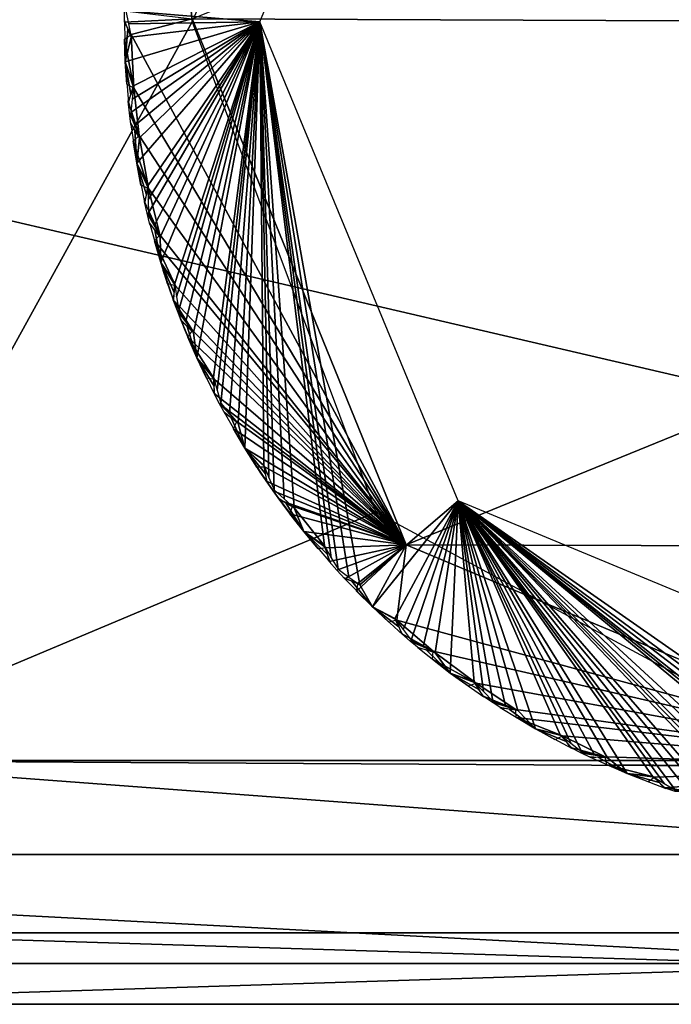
# Model space of a CAD drawing. Header units: inches. Extents: x -5.2 to 5.1, y -2.7 to 6.1.
# Tile 26 of 72: x -0.267 to -0.077, y -0.895 to -0.609. Entities that reach past the tile are written whole.
import ezdxf

# ---------------------------------------------------------------- set-up
doc = ezdxf.new("R2010")
doc.units = ezdxf.units.IN
doc.header["$LTSCALE"] = 52.148148
doc.header["$MEASUREMENT"] = 0
for name, color, linetype in [('148', 7, 'CONTINUOUS'), ('165', 7, 'CONTINUOUS'), ('168', 7, 'CONTINUOUS'), ('241', 7, 'CONTINUOUS'), ('58', 7, 'CONTINUOUS'), ('70', 7, 'CONTINUOUS'), ('71', 7, 'CONTINUOUS'), ('793', 7, 'CONTINUOUS'), ('795', 7, 'CONTINUOUS'), ('870', 7, 'CONTINUOUS'), ('880', 7, 'CONTINUOUS'), ('898', 7, 'CONTINUOUS'), ('899', 7, 'CONTINUOUS'), ('900', 7, 'CONTINUOUS')]:
    doc.layers.add(name, color=color, linetype=linetype)

msp = doc.modelspace()

# ---------------------------------------------------------------- linework, layer by layer
at = {"layer": '148', "linetype": 'Continuous'}
for points in [[(-0.60344, -0.85136, 3.51237), (0.52189, -0.85136, 3.52541), (-0.55007, -0.60176, 3.64518), (-0.60344, -0.85136, 3.51237)], [(0.52189, -0.85136, 3.52541), (0.55007, -0.60176, 3.64518), (-0.55007, -0.60176, 3.64518), (0.52189, -0.85136, 3.52541)]]:
    msp.add_3dface(points, dxfattribs=at)
at = {"layer": '165', "linetype": 'Continuous'}
for points in [[(0.28978, -0.89488, 3.48254), (-0.37448, -0.89488, 3.47445), (-0.33487, -0.89488, -3.31309), (0.28978, -0.89488, 3.48254)], [(0.33487, -0.89488, -3.31309), (0.28978, -0.89488, 3.48254), (-0.33487, -0.89488, -3.31309), (0.33487, -0.89488, -3.31309)]]:
    msp.add_3dface(points, dxfattribs=at)
at = {"layer": '168', "linetype": 'Continuous'}
for points in [[(-0.33487, -0.82402, -3.38396), (-0.02913, -0.82402, -3.38396), (-0.00001, -0.82599, -3.38393), (-0.33487, -0.82402, -3.38396)], [(0.33487, -0.87412, -3.3632), (-0.33487, -0.82402, -3.38396), (-0.00001, -0.82599, -3.38393), (0.33487, -0.87412, -3.3632)], [(-0.33487, -0.82402, -3.38396), (0.33487, -0.87412, -3.3632), (-0.33487, -0.87413, -3.3632), (-0.33487, -0.82402, -3.38396)], [(0.33487, -0.87412, -3.3632), (0.33487, -0.89488, -3.31309), (-0.33487, -0.87413, -3.3632), (0.33487, -0.87412, -3.3632)], [(0.33487, -0.89488, -3.31309), (-0.33487, -0.89488, -3.31309), (-0.33487, -0.87413, -3.3632), (0.33487, -0.89488, -3.31309)]]:
    msp.add_3dface(points, dxfattribs=at)
at = {"layer": '241', "linetype": 'Continuous'}
for points in [[(-0.19685, -0.60945, -3.38396), (-0.1392, -0.47025, -3.38396), (-0.23578, -0.6062, -3.58426), (-0.19685, -0.60945, -3.38396)], [(-0.23503, -0.61004, -3.58029), (-0.19685, -0.60945, -3.38396), (-0.23578, -0.6062, -3.58426), (-0.23503, -0.61004, -3.58029)], [(-0.23622, -0.60903, -3.58643), (-0.23594, -0.62103, -3.58643), (-0.23523, -0.61145, -3.58138), (-0.23622, -0.60903, -3.58643)], [(-0.23594, -0.62103, -3.58643), (-0.19685, -0.60945, -3.38396), (-0.23421, -0.61386, -3.57631), (-0.23594, -0.62103, -3.58643)], [(-0.23352, -0.628, -3.57631), (-0.19685, -0.60945, -3.38396), (-0.23594, -0.62103, -3.58643), (-0.23352, -0.628, -3.57631)], [(-0.23523, -0.61145, -3.58138), (-0.23594, -0.62103, -3.58643), (-0.23421, -0.61386, -3.57631), (-0.23523, -0.61145, -3.58138)], [(-0.23421, -0.61386, -3.57631), (-0.19685, -0.60945, -3.38396), (-0.23503, -0.61004, -3.58029), (-0.23421, -0.61386, -3.57631)], [(-0.23433, -0.63578, -3.58426), (-0.19685, -0.60945, -3.38396), (-0.23396, -0.63189, -3.58029), (-0.23433, -0.63578, -3.58426)], [(-0.2331, -0.63949, -3.58029), (-0.19685, -0.60945, -3.38396), (-0.23433, -0.63578, -3.58426), (-0.2331, -0.63949, -3.58029)], [(-0.23396, -0.63189, -3.58029), (-0.19685, -0.60945, -3.38396), (-0.23352, -0.628, -3.57631), (-0.23396, -0.63189, -3.58029)], [(-0.23181, -0.64318, -3.57631), (-0.19685, -0.60945, -3.38396), (-0.2331, -0.63949, -3.58029), (-0.23181, -0.64318, -3.57631)], [(-0.23263, -0.65051, -3.58643), (-0.19685, -0.60945, -3.38396), (-0.23181, -0.64318, -3.57631), (-0.23263, -0.65051, -3.58643)], [(-0.22935, -0.65713, -3.57631), (-0.19685, -0.60945, -3.38396), (-0.23263, -0.65051, -3.58643), (-0.22935, -0.65713, -3.57631)], [(-0.2293, -0.66103, -3.58029), (-0.19685, -0.60945, -3.38396), (-0.22935, -0.65713, -3.57631), (-0.2293, -0.66103, -3.58029)], [(-0.22918, -0.66494, -3.58426), (-0.19685, -0.60945, -3.38396), (-0.2293, -0.66103, -3.58029), (-0.22918, -0.66494, -3.58426)], [(-0.2275, -0.66847, -3.58029), (-0.19685, -0.60945, -3.38396), (-0.22918, -0.66494, -3.58426), (-0.2275, -0.66847, -3.58029)], [(-0.22576, -0.67197, -3.57631), (-0.19685, -0.60945, -3.38396), (-0.2275, -0.66847, -3.58029), (-0.22576, -0.67197, -3.57631)], [(-0.22565, -0.67935, -3.58643), (-0.19685, -0.60945, -3.38396), (-0.22576, -0.67197, -3.57631), (-0.22565, -0.67935, -3.58643)], [(-0.22157, -0.68549, -3.57631), (-0.19685, -0.60945, -3.38396), (-0.22565, -0.67935, -3.58643), (-0.22157, -0.68549, -3.57631)], [(-0.22102, -0.68936, -3.58029), (-0.19685, -0.60945, -3.38396), (-0.22157, -0.68549, -3.57631), (-0.22102, -0.68936, -3.58029)], [(-0.22042, -0.69323, -3.58426), (-0.19685, -0.60945, -3.38396), (-0.22102, -0.68936, -3.58029), (-0.22042, -0.69323, -3.58426)], [(-0.21831, -0.69652, -3.58029), (-0.19685, -0.60945, -3.38396), (-0.22042, -0.69323, -3.58426), (-0.21831, -0.69652, -3.58029)], [(-0.21614, -0.69977, -3.57631), (-0.19685, -0.60945, -3.38396), (-0.21831, -0.69652, -3.58029), (-0.21614, -0.69977, -3.57631)], [(-0.21511, -0.70707, -3.58643), (-0.19685, -0.60945, -3.38396), (-0.21614, -0.69977, -3.57631), (-0.21511, -0.70707, -3.58643)], [(-0.21029, -0.71266, -3.57631), (-0.19685, -0.60945, -3.38396), (-0.21511, -0.70707, -3.58643), (-0.21029, -0.71266, -3.57631)], [(-0.20927, -0.71643, -3.58029), (-0.19685, -0.60945, -3.38396), (-0.21029, -0.71266, -3.57631), (-0.20927, -0.71643, -3.58029)], [(-0.20818, -0.72019, -3.58426), (-0.19685, -0.60945, -3.38396), (-0.20927, -0.71643, -3.58029), (-0.20818, -0.72019, -3.58426)], [(-0.20567, -0.72319, -3.58029), (-0.19685, -0.60945, -3.38396), (-0.20818, -0.72019, -3.58426), (-0.20567, -0.72319, -3.58029)], [(-0.20312, -0.72615, -3.57631), (-0.19685, -0.60945, -3.38396), (-0.20567, -0.72319, -3.58029), (-0.20312, -0.72615, -3.57631)], [(-0.20117, -0.73326, -3.58643), (-0.19685, -0.60945, -3.38396), (-0.20312, -0.72615, -3.57631), (-0.20117, -0.73326, -3.58643)], [(-0.1957, -0.73821, -3.57631), (-0.19685, -0.60945, -3.38396), (-0.20117, -0.73326, -3.58643), (-0.1957, -0.73821, -3.57631)], [(-0.19421, -0.74182, -3.58029), (-0.19685, -0.60945, -3.38396), (-0.1957, -0.73821, -3.57631), (-0.19421, -0.74182, -3.58029)], [(-0.19266, -0.74541, -3.58426), (-0.19685, -0.60945, -3.38396), (-0.19421, -0.74182, -3.58029), (-0.19266, -0.74541, -3.58426)], [(-0.18979, -0.74807, -3.58029), (-0.19685, -0.60945, -3.38396), (-0.19266, -0.74541, -3.58426), (-0.18979, -0.74807, -3.58029)], [(-0.18689, -0.75068, -3.57631), (-0.19685, -0.60945, -3.38396), (-0.18979, -0.74807, -3.58029), (-0.18689, -0.75068, -3.57631)], [(-0.17801, -0.76172, -3.57631), (-0.19685, -0.60945, -3.38396), (-0.18689, -0.75068, -3.57631), (-0.17801, -0.76172, -3.57631)], [(-0.17609, -0.76512, -3.58029), (-0.19685, -0.60945, -3.38396), (-0.17801, -0.76172, -3.57631), (-0.17609, -0.76512, -3.58029)], [(-0.1741, -0.76848, -3.58426), (-0.19685, -0.60945, -3.38396), (-0.17609, -0.76512, -3.58029), (-0.1741, -0.76848, -3.58426)], [(-0.17092, -0.77077, -3.58029), (-0.19685, -0.60945, -3.38396), (-0.1741, -0.76848, -3.58426), (-0.17092, -0.77077, -3.58029)], [(-0.16771, -0.77299, -3.57631), (-0.19685, -0.60945, -3.38396), (-0.17092, -0.77077, -3.58029), (-0.16771, -0.77299, -3.57631)], [(-0.1392, -0.74864, -3.38396), (-0.19685, -0.60945, -3.38396), (-0.16771, -0.77299, -3.57631), (-0.1392, -0.74864, -3.38396)], [(-0.23505, -0.63301, -3.58643), (-0.2343, -0.6305, -3.58138), (-0.23594, -0.62103, -3.58643), (-0.23505, -0.63301, -3.58643)], [(-0.2343, -0.6305, -3.58138), (-0.23352, -0.628, -3.57631), (-0.23594, -0.62103, -3.58643), (-0.2343, -0.6305, -3.58138)], [(-0.23441, -0.63864, -3.58643), (-0.23263, -0.65051, -3.58643), (-0.23313, -0.64092, -3.58138), (-0.23441, -0.63864, -3.58643)], [(-0.23313, -0.64092, -3.58138), (-0.23263, -0.65051, -3.58643), (-0.23181, -0.64318, -3.57631), (-0.23313, -0.64092, -3.58138)], [(-0.23024, -0.66228, -3.58643), (-0.22981, -0.6597, -3.58138), (-0.23263, -0.65051, -3.58643), (-0.23024, -0.66228, -3.58643)], [(-0.22981, -0.6597, -3.58138), (-0.22935, -0.65713, -3.57631), (-0.23263, -0.65051, -3.58643), (-0.22981, -0.6597, -3.58138)], [(-0.22891, -0.66779, -3.58643), (-0.22565, -0.67935, -3.58643), (-0.22734, -0.66989, -3.58138), (-0.22891, -0.66779, -3.58643)], [(-0.22734, -0.66989, -3.58138), (-0.22565, -0.67935, -3.58643), (-0.22576, -0.67197, -3.57631), (-0.22734, -0.66989, -3.58138)], [(-0.2218, -0.69072, -3.58643), (-0.2217, -0.68811, -3.58138), (-0.22565, -0.67935, -3.58643), (-0.2218, -0.69072, -3.58643)], [(-0.2217, -0.68811, -3.58138), (-0.22157, -0.68549, -3.57631), (-0.22565, -0.67935, -3.58643), (-0.2217, -0.68811, -3.58138)], [(-0.21979, -0.69602, -3.58643), (-0.21511, -0.70707, -3.58643), (-0.21798, -0.69791, -3.58138), (-0.21979, -0.69602, -3.58643)], [(-0.21798, -0.69791, -3.58138), (-0.21511, -0.70707, -3.58643), (-0.21614, -0.69977, -3.57631), (-0.21798, -0.69791, -3.58138)], [(-0.20987, -0.71788, -3.58643), (-0.21009, -0.71527, -3.58138), (-0.21511, -0.70707, -3.58643), (-0.20987, -0.71788, -3.58643)], [(-0.21009, -0.71527, -3.58138), (-0.21029, -0.71266, -3.57631), (-0.21511, -0.70707, -3.58643), (-0.21009, -0.71527, -3.58138)], [(-0.20721, -0.72288, -3.58643), (-0.20117, -0.73326, -3.58643), (-0.20517, -0.72453, -3.58138), (-0.20721, -0.72288, -3.58643)], [(-0.20517, -0.72453, -3.58138), (-0.20117, -0.73326, -3.58643), (-0.20312, -0.72615, -3.57631), (-0.20517, -0.72453, -3.58138)], [(-0.19462, -0.74333, -3.58643), (-0.19517, -0.74077, -3.58138), (-0.20117, -0.73326, -3.58643), (-0.19462, -0.74333, -3.58643)], [(-0.19517, -0.74077, -3.58138), (-0.1957, -0.73821, -3.57631), (-0.20117, -0.73326, -3.58643), (-0.19517, -0.74077, -3.58138)], [(-0.19135, -0.74796, -3.58643), (-0.18407, -0.7575, -3.58643), (-0.18913, -0.74933, -3.58138), (-0.19135, -0.74796, -3.58643)], [(-0.18913, -0.74933, -3.58138), (-0.18407, -0.7575, -3.58643), (-0.18689, -0.75068, -3.57631), (-0.18913, -0.74933, -3.58138)], [(-0.16406, -0.7794, -3.58643), (-0.1392, -0.74864, -3.38396), (-0.16771, -0.77299, -3.57631), (-0.16406, -0.7794, -3.58643)], [(-0.15753, -0.78283, -3.57631), (-0.1392, -0.74864, -3.38396), (-0.16406, -0.7794, -3.58643), (-0.15753, -0.78283, -3.57631)], [(-0.15519, -0.78596, -3.58029), (-0.1392, -0.74864, -3.38396), (-0.15753, -0.78283, -3.57631), (-0.15519, -0.78596, -3.58029)], [(-0.15279, -0.78905, -3.58426), (-0.1392, -0.74864, -3.38396), (-0.15519, -0.78596, -3.58029), (-0.15279, -0.78905, -3.58426)], [(-0.14936, -0.79092, -3.58029), (-0.1392, -0.74864, -3.38396), (-0.15279, -0.78905, -3.58426), (-0.14936, -0.79092, -3.58029)], [(-0.14589, -0.79272, -3.57631), (-0.1392, -0.74864, -3.38396), (-0.14936, -0.79092, -3.58029), (-0.14589, -0.79272, -3.57631)], [(-0.14147, -0.79863, -3.58643), (-0.1392, -0.74864, -3.38396), (-0.14589, -0.79272, -3.57631), (-0.14147, -0.79863, -3.58643)], [(-0.13455, -0.8012, -3.57631), (-0.1392, -0.74864, -3.38396), (-0.14147, -0.79863, -3.58643), (-0.13455, -0.8012, -3.57631)], [(-0.13184, -0.80401, -3.58029), (-0.1392, -0.74864, -3.38396), (-0.13455, -0.8012, -3.57631), (-0.13184, -0.80401, -3.58029)], [(-0.12908, -0.80678, -3.58426), (-0.1392, -0.74864, -3.38396), (-0.13184, -0.80401, -3.58029), (-0.12908, -0.80678, -3.58426)], [(-0.12544, -0.8082, -3.58029), (-0.1392, -0.74864, -3.38396), (-0.12908, -0.80678, -3.58426), (-0.12544, -0.8082, -3.58029)], [(-0.12177, -0.80956, -3.57631), (-0.1392, -0.74864, -3.38396), (-0.12544, -0.8082, -3.58029), (-0.12177, -0.80956, -3.57631)], [(-0.11664, -0.81486, -3.58643), (-0.1392, -0.74864, -3.38396), (-0.12177, -0.80956, -3.57631), (-0.11664, -0.81486, -3.58643)], [(-0.10946, -0.81656, -3.57631), (-0.1392, -0.74864, -3.38396), (-0.11664, -0.81486, -3.58643), (-0.10946, -0.81656, -3.57631)], [(-0.10642, -0.819, -3.58029), (-0.1392, -0.74864, -3.38396), (-0.10946, -0.81656, -3.57631), (-0.10642, -0.819, -3.58029)], [(-0.10333, -0.8214, -3.58426), (-0.1392, -0.74864, -3.38396), (-0.10642, -0.819, -3.58029), (-0.10333, -0.8214, -3.58426)], [(-0.09954, -0.82236, -3.58029), (-0.1392, -0.74864, -3.38396), (-0.10333, -0.8214, -3.58426), (-0.09954, -0.82236, -3.58029)], [(-0.09573, -0.82325, -3.57631), (-0.1392, -0.74864, -3.38396), (-0.09954, -0.82236, -3.58029), (-0.09573, -0.82325, -3.57631)], [(-0.08998, -0.82786, -3.58643), (-0.1392, -0.74864, -3.38396), (-0.09573, -0.82325, -3.57631), (-0.08998, -0.82786, -3.58643)], [(-0.08264, -0.82864, -3.57631), (-0.1392, -0.74864, -3.38396), (-0.08998, -0.82786, -3.58643), (-0.08264, -0.82864, -3.57631)], [(-0.07931, -0.83069, -3.58029), (-0.1392, -0.74864, -3.38396), (-0.08264, -0.82864, -3.57631), (-0.07931, -0.83069, -3.58029)], [(-0.07595, -0.83268, -3.58426), (-0.1392, -0.74864, -3.38396), (-0.07931, -0.83069, -3.58029), (-0.07595, -0.83268, -3.58426)], [(-0.07207, -0.83315, -3.58029), (-0.1392, -0.74864, -3.38396), (-0.07595, -0.83268, -3.58426), (-0.07207, -0.83315, -3.58029)], [(-0.06818, -0.83356, -3.57631), (-0.1392, -0.74864, -3.38396), (-0.07207, -0.83315, -3.58029), (-0.06818, -0.83356, -3.57631)], [(-0.06189, -0.83742, -3.58643), (-0.1392, -0.74864, -3.38396), (-0.06818, -0.83356, -3.57631), (-0.06189, -0.83742, -3.58643)], [(-0.05452, -0.83727, -3.57631), (-0.1392, -0.74864, -3.38396), (-0.06189, -0.83742, -3.58643), (-0.05452, -0.83727, -3.57631)], [(-0.05096, -0.83888, -3.58029), (-0.1392, -0.74864, -3.38396), (-0.05452, -0.83727, -3.57631), (-0.05096, -0.83888, -3.58029)], [(-0.04737, -0.84044, -3.58426), (-0.1392, -0.74864, -3.38396), (-0.05096, -0.83888, -3.58029), (-0.04737, -0.84044, -3.58426)], [(-0.04346, -0.84042, -3.58029), (-0.1392, -0.74864, -3.38396), (-0.04737, -0.84044, -3.58426), (-0.04346, -0.84042, -3.58029)], [(-0.03956, -0.84034, -3.57631), (-0.1392, -0.74864, -3.38396), (-0.04346, -0.84042, -3.58029), (-0.03956, -0.84034, -3.57631)], [(-0.02553, -0.84231, -3.57631), (-0.1392, -0.74864, -3.38396), (-0.03956, -0.84034, -3.57631), (-0.02553, -0.84231, -3.57631)], [(-0.0218, -0.84346, -3.58029), (-0.1392, -0.74864, -3.38396), (-0.02553, -0.84231, -3.57631), (-0.0218, -0.84346, -3.58029)], [(-0.01805, -0.84455, -3.58426), (-0.1392, -0.74864, -3.38396), (-0.0218, -0.84346, -3.58029), (-0.01805, -0.84455, -3.58426)], [(-0.01417, -0.84405, -3.58029), (-0.1392, -0.74864, -3.38396), (-0.01805, -0.84455, -3.58426), (-0.01417, -0.84405, -3.58029)], [(-0.01031, -0.84347, -3.57631), (-0.1392, -0.74864, -3.38396), (-0.01417, -0.84405, -3.58029), (-0.01031, -0.84347, -3.57631)], [(0, -0.84567, -3.58643), (-0.1392, -0.74864, -3.38396), (-0.01031, -0.84347, -3.57631), (0, -0.84567, -3.58643)], [(0, -0.8063, -3.38396), (-0.1392, -0.74864, -3.38396), (0, -0.84567, -3.58643), (0, -0.8063, -3.38396)], [(-0.18407, -0.7575, -3.58643), (-0.17801, -0.76172, -3.57631), (-0.18689, -0.75068, -3.57631), (-0.18407, -0.7575, -3.58643)], [(-0.17631, -0.76666, -3.58643), (-0.17718, -0.76419, -3.58138), (-0.18407, -0.7575, -3.58643), (-0.17631, -0.76666, -3.58643)], [(-0.17718, -0.76419, -3.58138), (-0.17801, -0.76172, -3.57631), (-0.18407, -0.7575, -3.58643), (-0.17718, -0.76419, -3.58138)], [(-0.17249, -0.77085, -3.58643), (-0.16406, -0.7794, -3.58643), (-0.17011, -0.77194, -3.58138), (-0.17249, -0.77085, -3.58643)], [(-0.17011, -0.77194, -3.58138), (-0.16406, -0.7794, -3.58643), (-0.16771, -0.77299, -3.57631), (-0.17011, -0.77194, -3.58138)], [(-0.15521, -0.78752, -3.58643), (-0.15638, -0.78518, -3.58138), (-0.16406, -0.7794, -3.58643), (-0.15521, -0.78752, -3.58643)], [(-0.15638, -0.78518, -3.58138), (-0.15753, -0.78283, -3.57631), (-0.16406, -0.7794, -3.58643), (-0.15638, -0.78518, -3.58138)], [(-0.1509, -0.79119, -3.58643), (-0.14147, -0.79863, -3.58643), (-0.1484, -0.79197, -3.58138), (-0.1509, -0.79119, -3.58643)], [(-0.1484, -0.79197, -3.58138), (-0.14147, -0.79863, -3.58643), (-0.14589, -0.79272, -3.57631), (-0.1484, -0.79197, -3.58138)], [(-0.13167, -0.80557, -3.58643), (-0.13313, -0.80339, -3.58138), (-0.14147, -0.79863, -3.58643), (-0.13167, -0.80557, -3.58643)], [(-0.13313, -0.80339, -3.58138), (-0.13455, -0.8012, -3.57631), (-0.14147, -0.79863, -3.58643), (-0.13313, -0.80339, -3.58138)], [(-0.12693, -0.80867, -3.58643), (-0.11664, -0.81486, -3.58643), (-0.12435, -0.80913, -3.58138), (-0.12693, -0.80867, -3.58643)], [(-0.12435, -0.80913, -3.58138), (-0.11664, -0.81486, -3.58643), (-0.12177, -0.80956, -3.57631), (-0.12435, -0.80913, -3.58138)], [(-0.10605, -0.82053, -3.58643), (-0.10777, -0.81855, -3.58138), (-0.11664, -0.81486, -3.58643), (-0.10605, -0.82053, -3.58643)], [(-0.10777, -0.81855, -3.58138), (-0.10946, -0.81656, -3.57631), (-0.11664, -0.81486, -3.58643), (-0.10777, -0.81855, -3.58138)], [(-0.10096, -0.82301, -3.58643), (-0.08998, -0.82786, -3.58643), (-0.09835, -0.82314, -3.58138), (-0.10096, -0.82301, -3.58643)], [(-0.09835, -0.82314, -3.58138), (-0.08998, -0.82786, -3.58643), (-0.09573, -0.82325, -3.57631), (-0.09835, -0.82314, -3.58138)], [(-0.07876, -0.83215, -3.58643), (-0.08071, -0.83041, -3.58138), (-0.08998, -0.82786, -3.58643), (-0.07876, -0.83215, -3.58643)], [(-0.08071, -0.83041, -3.58138), (-0.08264, -0.82864, -3.57631), (-0.08998, -0.82786, -3.58643), (-0.08071, -0.83041, -3.58138)]]:
    msp.add_3dface(points, dxfattribs=at)
at = {"layer": '58', "linetype": 'Continuous'}
for points in [[(-1.24691, -0.88307, 3.30824), (0, -0.88307, 3.53543), (-0.60344, -0.85136, 3.51237), (-1.24691, -0.88307, 3.30824)], [(-0.60344, -0.85136, 3.51237), (0, -0.88307, 3.53543), (0.52189, -0.85136, 3.52541), (-0.60344, -0.85136, 3.51237)], [(0, -0.88307, 3.53543), (-1.24691, -0.88307, 3.30824), (-0.37448, -0.89488, 3.47445), (0, -0.88307, 3.53543)], [(0.28978, -0.89488, 3.48254), (0, -0.88307, 3.53543), (-0.37448, -0.89488, 3.47445), (0.28978, -0.89488, 3.48254)]]:
    msp.add_3dface(points, dxfattribs=at)
at = {"layer": '70', "linetype": 'Continuous'}
for points in [[(-0.5814, -0.83583, -3.38396), (-0.24318, -0.30433, -3.38396), (-0.39482, -0.83583, -3.38396), (-0.5814, -0.83583, -3.38396)], [(-0.39482, -0.83583, -3.38396), (-0.24318, -0.30433, -3.38396), (-0.36611, -0.83219, -3.38396), (-0.39482, -0.83583, -3.38396)], [(-0.36611, -0.83219, -3.38396), (-0.24318, -0.30433, -3.38396), (-0.33487, -0.82402, -3.38396), (-0.36611, -0.83219, -3.38396)], [(-0.33487, -0.82402, -3.38396), (-0.24318, -0.30433, -3.38396), (-0.21654, -0.60945, -3.38396), (-0.33487, -0.82402, -3.38396)], [(-0.21654, -0.60945, -3.38396), (-0.24318, -0.30433, -3.38396), (-0.15252, -0.45585, -3.38396), (-0.21654, -0.60945, -3.38396)], [(-0.16307, -0.75187, -3.38396), (-0.33487, -0.82402, -3.38396), (-0.21654, -0.60945, -3.38396), (-0.16307, -0.75187, -3.38396)], [(-0.02913, -0.82402, -3.38396), (-0.33487, -0.82402, -3.38396), (-0.16307, -0.75187, -3.38396), (-0.02913, -0.82402, -3.38396)]]:
    msp.add_3dface(points, dxfattribs=at)
at = {"layer": '71', "linetype": 'Continuous'}
for points in [[(-0.27841, -0.28191, -3.40126), (-0.24318, -0.30433, -3.38396), (-0.61663, -0.81341, -3.40126), (-0.27841, -0.28191, -3.40126)], [(-0.24318, -0.30433, -3.38396), (-0.5814, -0.83583, -3.38396), (-0.61663, -0.81341, -3.40126), (-0.24318, -0.30433, -3.38396)]]:
    msp.add_3dface(points, dxfattribs=at)
at = {"layer": '793', "linetype": 'Continuous'}
for points in [[(0.15427, -0.45754, -3.8564), (0.21653, -0.6103, -3.8564), (-0.21653, -0.60859, -3.8564), (0.15427, -0.45754, -3.8564)], [(-0.21653, -0.60859, -3.8564), (0.21653, -0.6103, -3.8564), (-0.15427, -0.76135, -3.8564), (-0.21653, -0.60859, -3.8564)], [(0.21653, -0.6103, -3.8564), (0.15334, -0.7623, -3.8564), (-0.15427, -0.76135, -3.8564), (0.21653, -0.6103, -3.8564)], [(0.15334, -0.7623, -3.8564), (0, -0.82598, -3.8564), (-0.15427, -0.76135, -3.8564), (0.15334, -0.7623, -3.8564)]]:
    msp.add_3dface(points, dxfattribs=at)
at = {"layer": '795', "linetype": 'Continuous'}
for points in [[(-0.2362, -0.6062, -3.84065), (-0.21653, -0.60859, -3.8564), (-0.23622, -0.60956, -3.84065), (-0.2362, -0.6062, -3.84065)], [(-0.23622, -0.60956, -3.84065), (-0.21653, -0.60859, -3.8564), (-0.23423, -0.61314, -3.84223), (-0.23622, -0.60956, -3.84065)], [(-0.21653, -0.60859, -3.8564), (-0.15427, -0.76135, -3.8564), (-0.23423, -0.61314, -3.84223), (-0.21653, -0.60859, -3.8564)], [(-0.23617, -0.6145, -3.84065), (-0.23423, -0.61314, -3.84223), (-0.23346, -0.62872, -3.84223), (-0.23617, -0.6145, -3.84065)], [(-0.23594, -0.62103, -3.84065), (-0.23617, -0.6145, -3.84065), (-0.23346, -0.62872, -3.84223), (-0.23594, -0.62103, -3.84065)], [(-0.23423, -0.61314, -3.84223), (-0.15427, -0.76135, -3.8564), (-0.23346, -0.62872, -3.84223), (-0.23423, -0.61314, -3.84223)], [(-0.23553, -0.62756, -3.84065), (-0.23594, -0.62103, -3.84065), (-0.23346, -0.62872, -3.84223), (-0.23553, -0.62756, -3.84065)], [(-0.2351, -0.63248, -3.84065), (-0.23346, -0.62872, -3.84223), (-0.23192, -0.64247, -3.84223), (-0.2351, -0.63248, -3.84065)], [(-0.23346, -0.62872, -3.84223), (-0.15427, -0.76135, -3.8564), (-0.23192, -0.64247, -3.84223), (-0.23346, -0.62872, -3.84223)], [(-0.23475, -0.63583, -3.84065), (-0.2351, -0.63248, -3.84065), (-0.23192, -0.64247, -3.84223), (-0.23475, -0.63583, -3.84065)], [(-0.23435, -0.63917, -3.84065), (-0.23475, -0.63583, -3.84065), (-0.23192, -0.64247, -3.84223), (-0.23435, -0.63917, -3.84065)], [(-0.23367, -0.64406, -3.84065), (-0.23192, -0.64247, -3.84223), (-0.2292, -0.65783, -3.84223), (-0.23367, -0.64406, -3.84065)], [(-0.23192, -0.64247, -3.84223), (-0.15427, -0.76135, -3.8564), (-0.2292, -0.65783, -3.84223), (-0.23192, -0.64247, -3.84223)], [(-0.23263, -0.65051, -3.84065), (-0.23367, -0.64406, -3.84065), (-0.2292, -0.65783, -3.84223), (-0.23263, -0.65051, -3.84065)], [(-0.2314, -0.65693, -3.84065), (-0.23263, -0.65051, -3.84065), (-0.2292, -0.65783, -3.84223), (-0.2314, -0.65693, -3.84065)], [(-0.23036, -0.66176, -3.84065), (-0.2292, -0.65783, -3.84223), (-0.22595, -0.67128, -3.84223), (-0.23036, -0.66176, -3.84065)], [(-0.2292, -0.65783, -3.84223), (-0.15427, -0.76135, -3.8564), (-0.22595, -0.67128, -3.84223), (-0.2292, -0.65783, -3.84223)], [(-0.22959, -0.66504, -3.84065), (-0.23036, -0.66176, -3.84065), (-0.22595, -0.67128, -3.84223), (-0.22959, -0.66504, -3.84065)], [(-0.22877, -0.6683, -3.84065), (-0.22959, -0.66504, -3.84065), (-0.22595, -0.67128, -3.84223), (-0.22877, -0.6683, -3.84065)], [(-0.22595, -0.67128, -3.84223), (-0.15427, -0.76135, -3.8564), (-0.22749, -0.67308, -3.84065), (-0.22595, -0.67128, -3.84223)], [(-0.22749, -0.67308, -3.84065), (-0.15427, -0.76135, -3.8564), (-0.22133, -0.68617, -3.84223), (-0.22749, -0.67308, -3.84065)], [(-0.22565, -0.67935, -3.84065), (-0.22749, -0.67308, -3.84065), (-0.22133, -0.68617, -3.84223), (-0.22565, -0.67935, -3.84065)], [(-0.22363, -0.68556, -3.84065), (-0.22565, -0.67935, -3.84065), (-0.22133, -0.68617, -3.84223), (-0.22363, -0.68556, -3.84065)], [(-0.22133, -0.68617, -3.84223), (-0.15427, -0.76135, -3.8564), (-0.22198, -0.69022, -3.84065), (-0.22133, -0.68617, -3.84223)], [(-0.22198, -0.69022, -3.84065), (-0.15427, -0.76135, -3.8564), (-0.21642, -0.69911, -3.84223), (-0.22198, -0.69022, -3.84065)], [(-0.22081, -0.69338, -3.84065), (-0.22198, -0.69022, -3.84065), (-0.21642, -0.69911, -3.84223), (-0.22081, -0.69338, -3.84065)], [(-0.21959, -0.69651, -3.84065), (-0.22081, -0.69338, -3.84065), (-0.21642, -0.69911, -3.84223), (-0.21959, -0.69651, -3.84065)], [(-0.21642, -0.69911, -3.84223), (-0.15427, -0.76135, -3.8564), (-0.21772, -0.70109, -3.84065), (-0.21642, -0.69911, -3.84223)], [(-0.21772, -0.70109, -3.84065), (-0.15427, -0.76135, -3.8564), (-0.20997, -0.71331, -3.84223), (-0.21772, -0.70109, -3.84065)], [(-0.21511, -0.70707, -3.84065), (-0.21772, -0.70109, -3.84065), (-0.20997, -0.71331, -3.84223), (-0.21511, -0.70707, -3.84065)], [(-0.21232, -0.71299, -3.84065), (-0.21511, -0.70707, -3.84065), (-0.20997, -0.71331, -3.84223), (-0.21232, -0.71299, -3.84065)], [(-0.20997, -0.71331, -3.84223), (-0.15427, -0.76135, -3.8564), (-0.21011, -0.71741, -3.84065), (-0.20997, -0.71331, -3.84223)], [(-0.21011, -0.71741, -3.84065), (-0.15427, -0.76135, -3.8564), (-0.20855, -0.72039, -3.84065), (-0.21011, -0.71741, -3.84065)], [(-0.20855, -0.72039, -3.84065), (-0.15427, -0.76135, -3.8564), (-0.20347, -0.72552, -3.84223), (-0.20855, -0.72039, -3.84065)], [(-0.20695, -0.72335, -3.84065), (-0.20855, -0.72039, -3.84065), (-0.20347, -0.72552, -3.84223), (-0.20695, -0.72335, -3.84065)], [(-0.20347, -0.72552, -3.84223), (-0.15427, -0.76135, -3.8564), (-0.20452, -0.72765, -3.84065), (-0.20347, -0.72552, -3.84223)], [(-0.20452, -0.72765, -3.84065), (-0.15427, -0.76135, -3.8564), (-0.20117, -0.73326, -3.84065), (-0.20452, -0.72765, -3.84065)], [(-0.20117, -0.73326, -3.84065), (-0.15427, -0.76135, -3.8564), (-0.1953, -0.73881, -3.84223), (-0.20117, -0.73326, -3.84065)], [(-0.19767, -0.73878, -3.84065), (-0.20117, -0.73326, -3.84065), (-0.1953, -0.73881, -3.84223), (-0.19767, -0.73878, -3.84065)], [(-0.1953, -0.73881, -3.84223), (-0.15427, -0.76135, -3.8564), (-0.19492, -0.74289, -3.84065), (-0.1953, -0.73881, -3.84223)], [(-0.19492, -0.74289, -3.84065), (-0.15427, -0.76135, -3.8564), (-0.193, -0.74565, -3.84065), (-0.19492, -0.74289, -3.84065)], [(-0.193, -0.74565, -3.84065), (-0.15427, -0.76135, -3.8564), (-0.19104, -0.74839, -3.84065), (-0.193, -0.74565, -3.84065)], [(-0.19104, -0.74839, -3.84065), (-0.15427, -0.76135, -3.8564), (-0.18732, -0.75011, -3.84223), (-0.19104, -0.74839, -3.84065)], [(-0.18732, -0.75011, -3.84223), (-0.15427, -0.76135, -3.8564), (-0.18809, -0.75235, -3.84065), (-0.18732, -0.75011, -3.84223)], [(-0.18809, -0.75235, -3.84065), (-0.15427, -0.76135, -3.8564), (-0.18407, -0.7575, -3.84065), (-0.18809, -0.75235, -3.84065)], [(-0.18407, -0.7575, -3.84065), (-0.15427, -0.76135, -3.8564), (-0.17755, -0.76226, -3.84223), (-0.18407, -0.7575, -3.84065)], [(-0.1799, -0.76254, -3.84065), (-0.18407, -0.7575, -3.84065), (-0.17755, -0.76226, -3.84223), (-0.1799, -0.76254, -3.84065)], [(-0.17755, -0.76226, -3.84223), (-0.15427, -0.76135, -3.8564), (-0.17666, -0.76627, -3.84065), (-0.17755, -0.76226, -3.84223)], [(-0.17666, -0.76627, -3.84065), (-0.15427, -0.76135, -3.8564), (-0.17441, -0.76877, -3.84065), (-0.17666, -0.76627, -3.84065)], [(-0.15427, -0.76135, -3.8564), (-0.17212, -0.77123, -3.84065), (-0.17441, -0.76877, -3.84065), (-0.15427, -0.76135, -3.8564)], [(-0.17212, -0.77123, -3.84065), (-0.15427, -0.76135, -3.8564), (-0.16821, -0.77248, -3.84223), (-0.17212, -0.77123, -3.84065)], [(-0.16821, -0.77248, -3.84223), (-0.15427, -0.76135, -3.8564), (-0.1687, -0.7748, -3.84065), (-0.16821, -0.77248, -3.84223)], [(-0.1687, -0.7748, -3.84065), (-0.15427, -0.76135, -3.8564), (-0.16406, -0.7794, -3.84065), (-0.1687, -0.7748, -3.84065)], [(-0.16406, -0.7794, -3.84065), (-0.15427, -0.76135, -3.8564), (-0.15699, -0.78331, -3.84223), (-0.16406, -0.7794, -3.84065)], [(-0.15427, -0.76135, -3.8564), (0, -0.82598, -3.8564), (-0.15699, -0.78331, -3.84223), (-0.15427, -0.76135, -3.8564)], [(-0.1593, -0.78388, -3.84065), (-0.16406, -0.7794, -3.84065), (-0.15699, -0.78331, -3.84223), (-0.1593, -0.78388, -3.84065)], [(-0.15699, -0.78331, -3.84223), (0, -0.82598, -3.8564), (-0.14646, -0.79228, -3.84223), (-0.15699, -0.78331, -3.84223)], [(-0.15561, -0.78717, -3.84065), (-0.15699, -0.78331, -3.84223), (-0.14646, -0.79228, -3.84223), (-0.15561, -0.78717, -3.84065)], [(-0.15307, -0.78937, -3.84065), (-0.15561, -0.78717, -3.84065), (-0.14646, -0.79228, -3.84223), (-0.15307, -0.78937, -3.84065)], [(-0.15049, -0.79153, -3.84065), (-0.15307, -0.78937, -3.84065), (-0.14646, -0.79228, -3.84223), (-0.15049, -0.79153, -3.84065)], [(-0.14665, -0.79464, -3.84065), (-0.14646, -0.79228, -3.84223), (-0.13397, -0.80162, -3.84223), (-0.14665, -0.79464, -3.84065)], [(-0.14646, -0.79228, -3.84223), (0, -0.82598, -3.8564), (-0.13397, -0.80162, -3.84223), (-0.14646, -0.79228, -3.84223)], [(-0.14147, -0.79863, -3.84065), (-0.14665, -0.79464, -3.84065), (-0.13397, -0.80162, -3.84223), (-0.14147, -0.79863, -3.84065)], [(-0.13618, -0.80247, -3.84065), (-0.14147, -0.79863, -3.84065), (-0.13397, -0.80162, -3.84223), (-0.13618, -0.80247, -3.84065)], [(-0.13397, -0.80162, -3.84223), (0, -0.82598, -3.8564), (-0.12239, -0.80919, -3.84223), (-0.13397, -0.80162, -3.84223)], [(-0.13211, -0.80527, -3.84065), (-0.13397, -0.80162, -3.84223), (-0.12239, -0.80919, -3.84223), (-0.13211, -0.80527, -3.84065)], [(-0.12931, -0.80714, -3.84065), (-0.13211, -0.80527, -3.84065), (-0.12239, -0.80919, -3.84223), (-0.12931, -0.80714, -3.84065)], [(-0.12648, -0.80896, -3.84065), (-0.12931, -0.80714, -3.84065), (-0.12239, -0.80919, -3.84223), (-0.12648, -0.80896, -3.84065)], [(-0.12239, -0.80919, -3.84223), (0, -0.82598, -3.8564), (-0.12228, -0.81156, -3.84065), (-0.12239, -0.80919, -3.84223)], [(-0.12228, -0.81156, -3.84065), (0, -0.82598, -3.8564), (-0.10882, -0.81689, -3.84223), (-0.12228, -0.81156, -3.84065)], [(-0.11664, -0.81486, -3.84065), (-0.12228, -0.81156, -3.84065), (-0.10882, -0.81689, -3.84223), (-0.11664, -0.81486, -3.84065)], [(-0.11092, -0.81801, -3.84065), (-0.11664, -0.81486, -3.84065), (-0.10882, -0.81689, -3.84223), (-0.11092, -0.81801, -3.84065)], [(-0.10882, -0.81689, -3.84223), (0, -0.82598, -3.8564), (-0.09639, -0.82295, -3.84223), (-0.10882, -0.81689, -3.84223)], [(-0.10653, -0.82029, -3.84065), (-0.10882, -0.81689, -3.84223), (-0.09639, -0.82295, -3.84223), (-0.10653, -0.82029, -3.84065)], [(-0.10351, -0.82178, -3.84065), (-0.10653, -0.82029, -3.84065), (-0.09639, -0.82295, -3.84223), (-0.10351, -0.82178, -3.84065)], [(-0.10048, -0.82324, -3.84065), (-0.10351, -0.82178, -3.84065), (-0.09639, -0.82295, -3.84223), (-0.10048, -0.82324, -3.84065)], [(-0.09639, -0.82295, -3.84223), (0, -0.82598, -3.8564), (-0.09598, -0.82529, -3.84065), (-0.09639, -0.82295, -3.84223)], [(-0.09598, -0.82529, -3.84065), (0, -0.82598, -3.8564), (-0.08197, -0.82889, -3.84223), (-0.09598, -0.82529, -3.84065)], [(-0.08998, -0.82786, -3.84065), (-0.09598, -0.82529, -3.84065), (-0.08197, -0.82889, -3.84223), (-0.08998, -0.82786, -3.84065)], [(-0.08197, -0.82889, -3.84223), (0, -0.82598, -3.8564), (-0.07926, -0.83198, -3.84065), (-0.08197, -0.82889, -3.84223)], [(-0.07926, -0.83198, -3.84065), (0, -0.82598, -3.8564), (-0.06887, -0.83335, -3.84223), (-0.07926, -0.83198, -3.84065)], [(-0.0839, -0.83027, -3.84065), (-0.08998, -0.82786, -3.84065), (-0.08197, -0.82889, -3.84223), (-0.0839, -0.83027, -3.84065)], [(-0.07608, -0.83308, -3.84065), (-0.07926, -0.83198, -3.84065), (-0.06887, -0.83335, -3.84223), (-0.07608, -0.83308, -3.84065)]]:
    msp.add_3dface(points, dxfattribs=at)
at = {"layer": '870', "linetype": 'Continuous'}
for points in [[(-0.2249, -0.6817, -3.68929), (-0.22293, -0.68757, -3.69783), (-0.22293, -0.68757, -3.68076), (-0.2249, -0.6817, -3.68929)], [(-0.22293, -0.68757, -3.68076), (-0.22081, -0.69338, -3.70636), (-0.22081, -0.69338, -3.67223), (-0.22293, -0.68757, -3.68076)], [(-0.22293, -0.68757, -3.69783), (-0.22081, -0.69338, -3.70636), (-0.22293, -0.68757, -3.68076), (-0.22293, -0.68757, -3.69783)], [(-0.21854, -0.69913, -3.68076), (-0.22081, -0.69338, -3.67223), (-0.21854, -0.69913, -3.69783), (-0.21854, -0.69913, -3.68076)], [(-0.22081, -0.69338, -3.67223), (-0.22081, -0.69338, -3.70636), (-0.21854, -0.69913, -3.69783), (-0.22081, -0.69338, -3.67223)], [(-0.21612, -0.70482, -3.68929), (-0.21854, -0.69913, -3.68076), (-0.21854, -0.69913, -3.69783), (-0.21612, -0.70482, -3.68929)]]:
    msp.add_3dface(points, dxfattribs=at)
at = {"layer": '880', "linetype": 'Continuous'}
for points in [[(-0.19987, -0.73536, -3.81213), (-0.1965, -0.74055, -3.82066), (-0.1965, -0.74055, -3.8036), (-0.19987, -0.73536, -3.81213)], [(-0.1965, -0.74055, -3.82066), (-0.193, -0.74565, -3.82919), (-0.1965, -0.74055, -3.8036), (-0.1965, -0.74055, -3.82066)], [(-0.193, -0.74565, -3.82919), (-0.193, -0.74565, -3.79507), (-0.1965, -0.74055, -3.8036), (-0.193, -0.74565, -3.82919)], [(-0.18937, -0.75066, -3.8036), (-0.193, -0.74565, -3.79507), (-0.18937, -0.75066, -3.82066), (-0.18937, -0.75066, -3.8036)], [(-0.18937, -0.75066, -3.82066), (-0.193, -0.74565, -3.79507), (-0.193, -0.74565, -3.82919), (-0.18937, -0.75066, -3.82066)], [(-0.18561, -0.75557, -3.81213), (-0.18937, -0.75066, -3.8036), (-0.18937, -0.75066, -3.82066), (-0.18561, -0.75557, -3.81213)]]:
    msp.add_3dface(points, dxfattribs=at)
at = {"layer": '898', "linetype": 'Continuous'}
for points in [[(-0.19987, -0.73536, -3.73024), (-0.1965, -0.74055, -3.73877), (-0.1965, -0.74055, -3.72171), (-0.19987, -0.73536, -3.73024)], [(-0.193, -0.74565, -3.7473), (-0.193, -0.74565, -3.71318), (-0.1965, -0.74055, -3.72171), (-0.193, -0.74565, -3.7473)], [(-0.1965, -0.74055, -3.73877), (-0.193, -0.74565, -3.7473), (-0.1965, -0.74055, -3.72171), (-0.1965, -0.74055, -3.73877)], [(-0.18937, -0.75066, -3.72171), (-0.193, -0.74565, -3.71318), (-0.18937, -0.75066, -3.73877), (-0.18937, -0.75066, -3.72171)], [(-0.18937, -0.75066, -3.73877), (-0.193, -0.74565, -3.71318), (-0.193, -0.74565, -3.7473), (-0.18937, -0.75066, -3.73877)], [(-0.18561, -0.75557, -3.73024), (-0.18937, -0.75066, -3.72171), (-0.18937, -0.75066, -3.73877), (-0.18561, -0.75557, -3.73024)]]:
    msp.add_3dface(points, dxfattribs=at)
at = {"layer": '899', "linetype": 'Continuous'}
for points in [[(-0.19987, -0.73536, -3.68929), (-0.1965, -0.74055, -3.69783), (-0.1965, -0.74055, -3.68076), (-0.19987, -0.73536, -3.68929)], [(-0.193, -0.74565, -3.70636), (-0.193, -0.74565, -3.67223), (-0.1965, -0.74055, -3.68076), (-0.193, -0.74565, -3.70636)], [(-0.1965, -0.74055, -3.69783), (-0.193, -0.74565, -3.70636), (-0.1965, -0.74055, -3.68076), (-0.1965, -0.74055, -3.69783)], [(-0.18937, -0.75066, -3.68076), (-0.193, -0.74565, -3.67223), (-0.18937, -0.75066, -3.69783), (-0.18937, -0.75066, -3.68076)], [(-0.18937, -0.75066, -3.69783), (-0.193, -0.74565, -3.67223), (-0.193, -0.74565, -3.70636), (-0.18937, -0.75066, -3.69783)], [(-0.18561, -0.75557, -3.68929), (-0.18937, -0.75066, -3.68076), (-0.18937, -0.75066, -3.69783), (-0.18561, -0.75557, -3.68929)]]:
    msp.add_3dface(points, dxfattribs=at)
at = {"layer": '900', "linetype": 'Continuous'}
for points in [[(-0.19987, -0.73536, -3.6074), (-0.1965, -0.74055, -3.61594), (-0.1965, -0.74055, -3.59887), (-0.19987, -0.73536, -3.6074)], [(-0.193, -0.74565, -3.62447), (-0.193, -0.74565, -3.59034), (-0.1965, -0.74055, -3.59887), (-0.193, -0.74565, -3.62447)], [(-0.1965, -0.74055, -3.61594), (-0.193, -0.74565, -3.62447), (-0.1965, -0.74055, -3.59887), (-0.1965, -0.74055, -3.61594)], [(-0.18937, -0.75066, -3.59887), (-0.193, -0.74565, -3.59034), (-0.18937, -0.75066, -3.61594), (-0.18937, -0.75066, -3.59887)], [(-0.18937, -0.75066, -3.61594), (-0.193, -0.74565, -3.59034), (-0.193, -0.74565, -3.62447), (-0.18937, -0.75066, -3.61594)], [(-0.18561, -0.75557, -3.6074), (-0.18937, -0.75066, -3.59887), (-0.18937, -0.75066, -3.61594), (-0.18561, -0.75557, -3.6074)]]:
    msp.add_3dface(points, dxfattribs=at)

doc.saveas('drawing.dxf')
